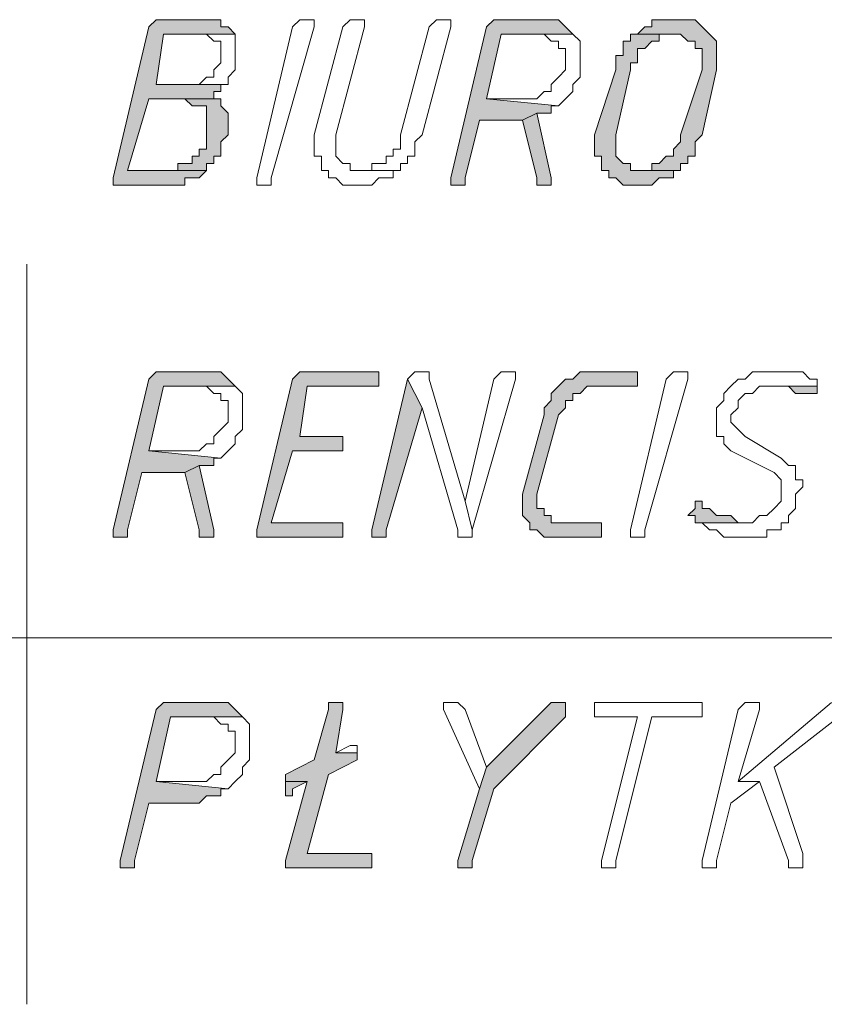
# Model space of a CAD drawing. Header units: inches. Extents: x -1441 to 3871, y -4351 to 2413.
# Tile 62 of 256: x -772 to -724, y -448 to -390. Entities that reach past the tile are written whole.
import ezdxf

# ---------------------------------------------------------------- set-up
doc = ezdxf.new("R2010")
doc.units = ezdxf.units.IN
doc.header["$MEASUREMENT"] = 0
doc.layers.add('at_Entity', color=7, linetype='Continuous')
doc.layers.add('at_Solid', color=7, linetype='Continuous')

msp = doc.modelspace()

# ---------------------------------------------------------------- hatches: boundary and pattern name
at = {"layer": 'at_Solid', "lineweight": 15}
for points in [[(-760.5899, -389.78765), (-763.12778, -389.78765), (-763.55234, -389.78765), (-763.97691, -390.21222), (-766.09499, -399.09954), (-766.09499, -399.52411), (-763.12778, -399.52411), (-762.70798, -399.52411), (-761.85884, -399.52411), (-761.85884, -399.09954), (-761.01447, -399.09954), (-760.5899, -398.67498), (-765.24585, -398.67498), (-763.97691, -394.4436), (-759.74553, -394.4436), (-760.16533, -394.4436), (-760.16533, -394.01903), (-759.74553, -394.01903), (-759.74553, -393.59923), (-763.55234, -393.59923), (-763.12778, -390.63679), (-758.8964, -390.63679), (-759.32097, -390.21222), (-759.74553, -390.21222), (-759.74553, -389.78765), (-760.16533, -389.78765)], [(-740.69717, -389.78765), (-743.23505, -389.78765), (-743.65962, -389.78765), (-744.08419, -390.21222), (-746.19749, -399.09954), (-746.19749, -399.52411), (-745.77769, -399.52411), (-745.35312, -399.52411), (-745.35312, -399.09954), (-744.50875, -395.71253), (-741.96611, -395.71253), (-741.11697, -395.28796), (-740.27261, -395.28796), (-740.27261, -394.86817), (-739.84804, -394.86817), (-744.08419, -394.4436), (-743.23505, -390.63679), (-739.00367, -390.63679), (-739.42824, -390.21222), (-739.84804, -389.78765), (-740.27261, -389.78765)], [(-732.65422, -389.78765), (-733.07401, -389.78765), (-734.34772, -389.78765), (-734.34772, -390.21222), (-734.77229, -390.21222), (-735.19209, -390.63679), (-732.65422, -390.63679), (-732.22965, -391.05659), (-731.80508, -391.05659), (-731.80508, -391.48115), (-731.38528, -391.48115), (-731.38528, -392.75009), (-732.65422, -396.56167), (-732.65422, -396.98624), (-733.07401, -397.40604), (-733.07401, -397.83061), (-733.50335, -397.83061), (-733.92315, -398.25518), (-734.34772, -398.25518), (-734.34772, -398.67498), (-735.19209, -398.67498), (-732.65422, -398.67498), (-732.65422, -398.25518), (-732.22965, -398.25518), (-732.22965, -397.83061), (-731.80508, -397.83061), (-731.80508, -396.98624), (-731.38528, -396.56167), (-730.53614, -392.75009), (-730.53614, -391.05659), (-730.96071, -390.63679), (-731.38528, -390.21222), (-731.80508, -389.78765), (-732.22965, -389.78765)], [(-735.19209, -390.63679), (-735.61666, -390.63679), (-735.61666, -391.05659), (-736.04123, -391.05659), (-736.04123, -391.90572), (-736.4658, -391.90572), (-736.4658, -392.75009), (-737.73473, -396.56167), (-737.73473, -397.83061), (-737.31016, -397.83061), (-737.31016, -398.67498), (-736.88559, -398.67498), (-736.88559, -399.09954), (-736.4658, -399.09954), (-736.04123, -399.52411), (-735.19209, -399.52411), (-734.34772, -399.52411), (-733.92315, -399.09954), (-733.50335, -399.09954), (-733.07401, -399.09954), (-733.07401, -398.67498), (-732.65422, -398.67498), (-735.19209, -398.67498), (-735.61666, -398.67498), (-735.61666, -398.25518), (-736.04123, -398.25518), (-736.4658, -397.83061), (-736.4658, -396.56167), (-735.61666, -392.75009), (-735.61666, -392.32552), (-735.19209, -392.32552), (-735.19209, -391.48115), (-734.77229, -391.48115), (-734.34772, -391.05659), (-733.92315, -391.05659), (-733.92315, -390.63679), (-733.07401, -390.63679)], [(-759.74553, -394.4436), (-761.85884, -394.4436), (-761.43904, -394.86817), (-761.01447, -394.86817), (-760.5899, -394.86817), (-760.5899, -397.40604), (-761.01447, -397.40604), (-761.01447, -397.83061), (-761.43904, -397.83061), (-761.43904, -398.25518), (-762.28341, -398.25518), (-762.28341, -398.67498), (-765.24585, -398.67498), (-760.5899, -398.67498), (-760.5899, -398.25518), (-760.16533, -398.25518), (-760.16533, -397.83061), (-759.74553, -397.83061), (-759.74553, -396.98624), (-759.32097, -396.56167), (-759.32097, -395.28796), (-759.74553, -394.86817)], [(-741.11697, -395.28796), (-741.96611, -395.71253), (-741.11697, -399.09954), (-741.11697, -399.52411), (-740.27261, -399.52411), (-740.27261, -399.09954)], [(-760.5899, -410.52951), (-763.12778, -410.52951), (-763.55234, -410.52951), (-763.97691, -410.95408), (-766.09499, -419.84141), (-766.09499, -420.26598), (-765.67042, -420.26598), (-765.24585, -420.26598), (-765.24585, -419.84141), (-764.40148, -416.4544), (-761.85884, -416.4544), (-761.01447, -416.0346), (-760.16533, -416.0346), (-760.16533, -415.61003), (-759.74553, -415.61003), (-763.97691, -415.18546), (-763.12778, -411.37388), (-758.8964, -411.37388), (-759.32097, -410.95408), (-759.74553, -410.52951), (-760.16533, -410.52951)], [(-750.85344, -410.52951), (-754.66502, -410.52951), (-755.08959, -410.52951), (-755.51416, -410.95408), (-757.62746, -419.84141), (-757.62746, -420.26598), (-752.97151, -420.26598), (-752.54694, -420.26598), (-752.54694, -419.41684), (-752.97151, -419.41684), (-756.78309, -419.41684), (-755.51416, -415.18546), (-752.54694, -415.18546), (-752.54694, -414.33632), (-755.08959, -414.33632), (-754.66502, -411.37388), (-750.43364, -411.37388), (-750.43364, -410.52951)], [(-735.61666, -410.52951), (-737.73473, -410.52951), (-738.5791, -410.52951), (-739.00367, -410.95408), (-739.42824, -410.95408), (-739.84804, -411.37388), (-740.27261, -411.79845), (-740.27261, -412.22302), (-740.69717, -412.64759), (-740.69717, -413.06739), (-741.96611, -417.72334), (-741.96611, -418.99704), (-741.54154, -419.41684), (-741.54154, -419.84141), (-741.11697, -419.84141), (-740.69717, -420.26598), (-740.27261, -420.26598), (-737.73473, -420.26598), (-737.31016, -420.26598), (-737.31016, -419.41684), (-737.73473, -419.41684), (-739.84804, -419.41684), (-740.27261, -419.41684), (-740.27261, -418.99704), (-740.69717, -418.99704), (-740.69717, -418.57247), (-741.11697, -418.57247), (-741.11697, -417.72334), (-739.84804, -413.06739), (-739.42824, -412.64759), (-739.42824, -412.22302), (-739.00367, -412.22302), (-739.00367, -411.79845), (-738.5791, -411.79845), (-738.15453, -411.37388), (-735.19209, -411.37388), (-735.19209, -410.52951)], [(-748.74013, -410.95408), (-750.85344, -419.84141), (-750.85344, -420.26598), (-750.43364, -420.26598), (-750.00907, -420.26598), (-750.00907, -419.84141), (-747.891, -412.64759)], [(-724.61126, -411.37388), (-727.5737, -411.37388), (-726.72933, -411.37388), (-726.30476, -411.37388), (-725.88019, -411.79845), (-725.46039, -411.79845), (-725.03583, -411.79845), (-724.61126, -411.79845)], [(-761.01447, -416.0346), (-761.85884, -416.4544), (-761.01447, -419.84141), (-761.01447, -420.26598), (-760.16533, -420.26598), (-760.16533, -419.84141)], [(-731.38528, -418.1479), (-731.80508, -418.1479), (-731.80508, -418.57247), (-732.22965, -418.99704), (-731.80508, -418.99704), (-731.80508, -419.41684), (-728.84264, -419.41684), (-729.2672, -419.41684), (-729.69177, -418.99704), (-730.11157, -418.99704), (-730.53614, -418.99704), (-730.96071, -418.57247), (-731.38528, -418.57247)], [(-760.16533, -430.00244), (-762.70798, -430.00244), (-763.12778, -430.00244), (-763.55234, -430.42224), (-765.67042, -439.31434), (-765.67042, -439.73414), (-765.24585, -439.73414), (-764.82605, -439.73414), (-764.82605, -439.31434), (-763.97691, -435.92733), (-761.43904, -435.92733), (-761.01447, -435.92733), (-760.5899, -435.50276), (-760.16533, -435.50276), (-759.74553, -435.50276), (-759.74553, -435.08296), (-759.32097, -435.08296), (-763.55234, -434.65362), (-762.70798, -430.84681), (-758.4766, -430.84681), (-758.8964, -430.42224), (-759.32097, -430.00244), (-759.74553, -430.00244)], [(-752.97151, -430.00244), (-753.39608, -430.00244), (-753.39608, -430.42224), (-754.24045, -433.38469), (-755.93395, -434.23382), (-755.93395, -434.65362), (-754.66502, -434.65362), (-755.93395, -439.31434), (-755.93395, -439.73414), (-755.51416, -439.73414), (-750.85344, -439.73414), (-750.85344, -438.88977), (-754.66502, -438.88977), (-753.39608, -434.23382), (-751.70258, -433.38469), (-751.70258, -432.96489), (-752.97151, -432.96489), (-752.54694, -430.42224), (-752.54694, -430.00244)], [(-739.84804, -430.00244), (-740.27261, -430.00244), (-744.08419, -433.80925), (-744.50875, -435.08296), (-745.77769, -439.31434), (-745.77769, -439.73414), (-745.35312, -439.73414), (-744.92855, -439.73414), (-744.92855, -439.31434), (-743.65962, -435.08296), (-739.42824, -430.84681), (-739.42824, -430.00244)], [(-755.93395, -434.65362), (-755.93395, -435.50276), (-755.51416, -435.50276), (-755.51416, -435.08296), (-754.66502, -434.65362)]]:
    msp.add_hatch(color=7, dxfattribs=at).paths.add_polyline_path(points)

# ---------------------------------------------------------------- linework, layer by layer
at = {"layer": 'at_Entity', "color": 7, "lineweight": 15}
for p, q in [((-763.97691, -390.21222), (-766.09499, -399.09954)), ((-763.55234, -389.78765), (-763.97691, -390.21222)), ((-763.12778, -389.78765), (-763.55234, -389.78765)), ((-763.55234, -389.78765), (-763.55234, -389.78765)), ((-760.5899, -389.78765), (-763.12778, -389.78765)), ((-760.16533, -389.78765), (-760.5899, -389.78765)), ((-759.74553, -389.78765), (-760.16533, -389.78765)), ((-760.16533, -389.78765), (-760.16533, -389.78765)), ((-759.74553, -390.21222), (-759.74553, -389.78765)), ((-759.32097, -390.21222), (-759.74553, -390.21222)), ((-758.8964, -390.63679), (-759.32097, -390.21222)), ((-757.62746, -399.09954), (-755.51416, -390.21222)), ((-754.24045, -390.21222), (-756.78309, -399.09954)), ((-755.51416, -390.21222), (-755.08959, -389.78765)), ((-755.08959, -389.78765), (-754.66502, -389.78765)), ((-754.66502, -389.78765), (-754.24045, -389.78765)), ((-754.24045, -389.78765), (-754.24045, -390.21222)), ((-754.24045, -390.21222), (-754.24045, -390.21222)), ((-752.54694, -390.21222), (-754.24045, -396.56167)), ((-752.97151, -396.56167), (-751.27801, -390.21222)), ((-752.12237, -389.78765), (-752.54694, -390.21222)), ((-751.70258, -389.78765), (-752.12237, -389.78765)), ((-752.12237, -389.78765), (-752.12237, -389.78765)), ((-751.27801, -389.78765), (-751.70258, -389.78765)), ((-751.70258, -389.78765), (-751.70258, -389.78765)), ((-751.27801, -390.21222), (-751.27801, -389.78765)), ((-747.4712, -390.21222), (-749.15993, -396.56167)), ((-747.891, -396.56167), (-746.19749, -390.21222)), ((-747.04663, -389.78765), (-747.4712, -390.21222)), ((-746.62206, -389.78765), (-747.04663, -389.78765)), ((-747.04663, -389.78765), (-747.04663, -389.78765)), ((-746.19749, -389.78765), (-746.62206, -389.78765)), ((-746.62206, -389.78765), (-746.62206, -389.78765)), ((-746.19749, -390.21222), (-746.19749, -389.78765)), ((-744.08419, -390.21222), (-746.19749, -399.09954)), ((-743.65962, -389.78765), (-744.08419, -390.21222)), ((-743.23505, -389.78765), (-743.65962, -389.78765)), ((-743.65962, -389.78765), (-743.65962, -389.78765)), ((-740.69717, -389.78765), (-743.23505, -389.78765)), ((-740.27261, -389.78765), (-740.69717, -389.78765)), ((-739.84804, -389.78765), (-740.27261, -389.78765)), ((-740.27261, -389.78765), (-740.27261, -389.78765)), ((-739.42824, -390.21222), (-739.84804, -389.78765)), ((-739.00367, -390.63679), (-739.42824, -390.21222)), ((-739.42824, -390.21222), (-739.42824, -390.21222)), ((-734.77229, -390.21222), (-735.19209, -390.63679)), ((-734.34772, -390.21222), (-734.77229, -390.21222)), ((-734.77229, -390.21222), (-734.77229, -390.21222)), ((-733.07401, -389.78765), (-734.34772, -389.78765)), ((-734.34772, -389.78765), (-734.34772, -390.21222)), ((-732.65422, -389.78765), (-733.07401, -389.78765)), ((-732.22965, -389.78765), (-732.65422, -389.78765)), ((-731.80508, -389.78765), (-732.22965, -389.78765)), ((-732.22965, -389.78765), (-732.22965, -389.78765)), ((-731.38528, -390.21222), (-731.80508, -389.78765)), ((-730.96071, -390.63679), (-731.38528, -390.21222)), ((-731.38528, -390.21222), (-731.38528, -390.21222)), ((-763.55234, -393.59923), (-763.12778, -390.63679)), ((-763.12778, -390.63679), (-758.8964, -390.63679)), ((-758.8964, -390.63679), (-761.01447, -390.63679)), ((-761.01447, -390.63679), (-760.5899, -390.63679)), ((-760.5899, -390.63679), (-760.5899, -390.63679)), ((-760.5899, -390.63679), (-760.16533, -391.05659)), ((-758.8964, -392.75009), (-758.8964, -390.63679)), ((-758.8964, -390.63679), (-758.8964, -390.63679)), ((-744.08419, -394.4436), (-743.23505, -390.63679)), ((-743.23505, -390.63679), (-739.00367, -390.63679)), ((-739.00367, -390.63679), (-741.11697, -390.63679)), ((-741.11697, -390.63679), (-740.69717, -390.63679)), ((-740.69717, -390.63679), (-740.69717, -390.63679)), ((-740.69717, -390.63679), (-740.27261, -391.05659)), ((-738.5791, -391.05659), (-739.00367, -390.63679)), ((-739.00367, -390.63679), (-739.00367, -390.63679)), ((-735.19209, -390.63679), (-735.61666, -390.63679)), ((-735.61666, -390.63679), (-735.61666, -391.05659)), ((-733.07401, -390.63679), (-735.19209, -390.63679)), ((-735.19209, -390.63679), (-732.65422, -390.63679)), ((-733.92315, -391.05659), (-733.92315, -390.63679)), ((-733.92315, -390.63679), (-733.07401, -390.63679)), ((-733.07401, -390.63679), (-733.07401, -390.63679)), ((-732.65422, -390.63679), (-732.65422, -390.63679)), ((-732.65422, -390.63679), (-732.22965, -391.05659)), ((-730.53614, -391.05659), (-730.96071, -390.63679)), ((-730.96071, -390.63679), (-730.96071, -390.63679)), ((-760.16533, -391.05659), (-759.74553, -391.05659)), ((-759.74553, -391.05659), (-759.74553, -392.32552)), ((-740.27261, -391.05659), (-739.84804, -391.05659)), ((-739.84804, -391.05659), (-739.84804, -391.48115)), ((-738.5791, -393.17466), (-738.5791, -391.05659)), ((-735.61666, -391.05659), (-736.04123, -391.05659)), ((-736.04123, -391.05659), (-736.04123, -391.90572)), ((-734.77229, -391.48115), (-734.34772, -391.05659)), ((-734.34772, -391.05659), (-733.92315, -391.05659)), ((-732.22965, -391.05659), (-731.80508, -391.05659)), ((-731.80508, -391.05659), (-731.80508, -391.48115)), ((-730.53614, -392.75009), (-730.53614, -391.05659)), ((-739.84804, -391.48115), (-739.42824, -391.48115)), ((-739.42824, -391.48115), (-739.42824, -392.75009)), ((-736.04123, -391.90572), (-736.4658, -391.90572)), ((-736.4658, -391.90572), (-736.4658, -392.75009)), ((-735.19209, -392.32552), (-735.19209, -391.48115)), ((-735.19209, -391.48115), (-734.77229, -391.48115)), ((-734.77229, -391.48115), (-734.77229, -391.48115)), ((-731.80508, -391.48115), (-731.38528, -391.48115)), ((-731.38528, -391.48115), (-731.38528, -392.75009)), ((-759.74553, -392.32552), (-760.16533, -392.75009)), ((-735.61666, -392.75009), (-735.61666, -392.32552)), ((-735.61666, -392.32552), (-735.19209, -392.32552)), ((-760.16533, -392.75009), (-760.16533, -393.17466)), ((-759.32097, -393.17466), (-758.8964, -392.75009)), ((-739.42824, -392.75009), (-739.84804, -393.17466)), ((-736.4658, -392.75009), (-737.73473, -396.56167)), ((-736.4658, -396.56167), (-735.61666, -392.75009)), ((-731.38528, -392.75009), (-732.65422, -396.56167)), ((-731.38528, -396.56167), (-730.53614, -392.75009)), ((-761.01447, -393.59923), (-763.55234, -393.59923)), ((-763.55234, -393.59923), (-759.32097, -393.59923)), ((-759.74553, -393.59923), (-763.55234, -393.59923)), ((-760.5899, -393.17466), (-761.01447, -393.59923)), ((-760.16533, -393.17466), (-760.5899, -393.17466)), ((-760.5899, -393.17466), (-760.5899, -393.17466)), ((-759.74553, -394.01903), (-759.74553, -393.59923)), ((-759.32097, -393.59923), (-759.32097, -393.17466)), ((-739.84804, -393.17466), (-740.27261, -393.59923)), ((-740.27261, -393.59923), (-740.27261, -394.01903)), ((-739.84804, -393.17466), (-739.84804, -393.17466)), ((-739.00367, -393.59923), (-738.5791, -393.17466)), ((-739.00367, -394.01903), (-739.00367, -393.59923)), ((-760.16533, -394.4436), (-760.16533, -394.01903)), ((-760.16533, -394.01903), (-759.74553, -394.01903)), ((-740.69717, -394.01903), (-741.11697, -394.4436)), ((-740.27261, -394.01903), (-740.69717, -394.01903)), ((-740.69717, -394.01903), (-740.69717, -394.01903)), ((-739.42824, -394.4436), (-739.00367, -394.01903)), ((-765.24585, -398.67498), (-763.97691, -394.4436)), ((-763.97691, -394.4436), (-759.74553, -394.4436)), ((-759.74553, -394.4436), (-761.85884, -394.4436)), ((-761.85884, -394.4436), (-761.85884, -394.4436)), ((-761.85884, -394.4436), (-761.43904, -394.86817)), ((-761.43904, -394.86817), (-761.01447, -394.86817)), ((-761.01447, -394.86817), (-760.5899, -394.86817)), ((-760.5899, -394.86817), (-760.5899, -397.40604)), ((-759.74553, -394.4436), (-760.16533, -394.4436)), ((-759.74553, -394.86817), (-759.74553, -394.4436)), ((-759.32097, -395.28796), (-759.74553, -394.86817)), ((-759.74553, -394.86817), (-759.74553, -394.86817)), ((-741.96611, -394.4436), (-744.08419, -394.4436)), ((-744.08419, -394.4436), (-739.84804, -394.86817)), ((-739.84804, -394.86817), (-744.08419, -394.4436)), ((-741.11697, -394.4436), (-741.96611, -394.4436)), ((-740.27261, -395.28796), (-740.27261, -394.86817)), ((-740.27261, -394.86817), (-739.84804, -394.86817)), ((-739.84804, -394.86817), (-739.42824, -394.4436)), ((-739.84804, -394.86817), (-739.84804, -394.86817)), ((-739.42824, -394.4436), (-739.42824, -394.4436)), ((-759.32097, -396.56167), (-759.32097, -395.28796)), ((-741.11697, -395.28796), (-741.96611, -395.71253)), ((-741.96611, -395.71253), (-741.11697, -395.28796)), ((-740.27261, -399.09954), (-741.11697, -395.28796)), ((-741.11697, -395.28796), (-740.27261, -395.28796)), ((-745.35312, -399.09954), (-744.50875, -395.71253)), ((-744.50875, -395.71253), (-741.96611, -395.71253)), ((-741.96611, -395.71253), (-741.11697, -399.09954)), ((-759.74553, -396.98624), (-759.32097, -396.56167)), ((-754.24045, -396.56167), (-754.24045, -397.83061)), ((-752.97151, -397.83061), (-752.97151, -396.56167)), ((-749.15993, -396.56167), (-749.15993, -397.40604)), ((-748.31556, -396.98624), (-747.891, -396.56167)), ((-737.73473, -396.56167), (-737.73473, -397.83061)), ((-736.4658, -397.83061), (-736.4658, -396.56167)), ((-732.65422, -396.56167), (-732.65422, -396.98624)), ((-731.80508, -396.98624), (-731.38528, -396.56167)), ((-759.74553, -397.83061), (-759.74553, -396.98624)), ((-748.31556, -397.83061), (-748.31556, -396.98624)), ((-732.65422, -396.98624), (-733.07401, -397.40604)), ((-731.80508, -397.83061), (-731.80508, -396.98624)), ((-760.5899, -397.40604), (-761.01447, -397.40604)), ((-761.01447, -397.40604), (-761.01447, -397.83061)), ((-749.15993, -397.40604), (-749.5845, -397.40604)), ((-749.5845, -397.40604), (-749.5845, -397.83061)), ((-733.07401, -397.40604), (-733.07401, -397.83061)), ((-761.43904, -398.25518), (-762.28341, -398.25518)), ((-762.28341, -398.25518), (-762.28341, -398.67498)), ((-761.01447, -397.83061), (-761.43904, -397.83061)), ((-761.43904, -397.83061), (-761.43904, -398.25518)), ((-760.5899, -398.67498), (-760.5899, -398.25518)), ((-760.5899, -398.25518), (-760.16533, -398.25518)), ((-760.16533, -398.25518), (-760.16533, -397.83061)), ((-760.16533, -397.83061), (-759.74553, -397.83061)), ((-754.24045, -397.83061), (-753.82065, -397.83061)), ((-753.82065, -397.83061), (-753.82065, -398.67498)), ((-752.54694, -398.25518), (-752.97151, -397.83061)), ((-752.12237, -398.25518), (-752.54694, -398.25518)), ((-752.54694, -398.25518), (-752.54694, -398.25518)), ((-752.12237, -398.67498), (-752.12237, -398.25518)), ((-750.00907, -398.25518), (-750.85344, -398.25518)), ((-750.85344, -398.25518), (-750.85344, -398.67498)), ((-749.5845, -397.83061), (-750.00907, -397.83061)), ((-750.00907, -397.83061), (-750.00907, -398.25518)), ((-749.15993, -398.67498), (-749.15993, -398.25518)), ((-749.15993, -398.25518), (-748.74013, -398.25518)), ((-748.74013, -398.25518), (-748.74013, -397.83061)), ((-748.74013, -397.83061), (-748.31556, -397.83061)), ((-737.73473, -397.83061), (-737.31016, -397.83061)), ((-737.31016, -397.83061), (-737.31016, -398.67498)), ((-736.04123, -398.25518), (-736.4658, -397.83061)), ((-735.61666, -398.25518), (-736.04123, -398.25518)), ((-736.04123, -398.25518), (-736.04123, -398.25518)), ((-735.61666, -398.67498), (-735.61666, -398.25518)), ((-733.92315, -398.25518), (-734.34772, -398.25518)), ((-734.34772, -398.25518), (-734.34772, -398.67498)), ((-733.50335, -397.83061), (-733.92315, -398.25518)), ((-733.07401, -397.83061), (-733.50335, -397.83061)), ((-732.65422, -398.67498), (-732.65422, -398.25518)), ((-732.65422, -398.25518), (-732.22965, -398.25518)), ((-732.22965, -398.25518), (-732.22965, -397.83061)), ((-732.22965, -397.83061), (-731.80508, -397.83061)), ((-762.28341, -398.67498), (-765.24585, -398.67498)), ((-765.24585, -398.67498), (-760.5899, -398.67498)), ((-760.5899, -398.67498), (-765.24585, -398.67498)), ((-761.01447, -399.09954), (-760.5899, -398.67498)), ((-753.82065, -398.67498), (-753.39608, -398.67498)), ((-753.39608, -398.67498), (-753.39608, -399.09954)), ((-751.70258, -398.67498), (-752.12237, -398.67498)), ((-750.85344, -398.67498), (-751.70258, -398.67498)), ((-751.70258, -398.67498), (-749.15993, -398.67498)), ((-749.15993, -398.67498), (-751.70258, -398.67498)), ((-749.5845, -399.09954), (-749.5845, -398.67498)), ((-749.5845, -398.67498), (-749.15993, -398.67498)), ((-737.31016, -398.67498), (-736.88559, -398.67498)), ((-736.88559, -398.67498), (-736.88559, -399.09954)), ((-735.19209, -398.67498), (-735.61666, -398.67498)), ((-732.65422, -398.67498), (-735.19209, -398.67498)), ((-734.34772, -398.67498), (-735.19209, -398.67498)), ((-735.19209, -398.67498), (-732.65422, -398.67498)), ((-733.07401, -399.09954), (-733.07401, -398.67498)), ((-733.07401, -398.67498), (-732.65422, -398.67498)), ((-766.09499, -399.09954), (-766.09499, -399.52411)), ((-766.09499, -399.52411), (-763.12778, -399.52411)), ((-763.12778, -399.52411), (-762.70798, -399.52411)), ((-762.70798, -399.52411), (-761.85884, -399.52411)), ((-761.85884, -399.52411), (-761.85884, -399.09954)), ((-761.85884, -399.09954), (-761.01447, -399.09954)), ((-761.01447, -399.09954), (-761.01447, -399.09954)), ((-757.62746, -399.52411), (-757.62746, -399.09954)), ((-757.20289, -399.52411), (-757.62746, -399.52411)), ((-756.78309, -399.52411), (-757.20289, -399.52411)), ((-756.78309, -399.09954), (-756.78309, -399.52411)), ((-753.39608, -399.09954), (-752.97151, -399.09954)), ((-752.97151, -399.09954), (-752.54694, -399.52411)), ((-752.54694, -399.52411), (-751.70258, -399.52411)), ((-751.70258, -399.52411), (-750.85344, -399.52411)), ((-750.85344, -399.52411), (-750.43364, -399.09954)), ((-750.85344, -399.52411), (-750.85344, -399.52411)), ((-750.43364, -399.09954), (-750.00907, -399.09954)), ((-750.00907, -399.09954), (-749.5845, -399.09954)), ((-746.19749, -399.09954), (-746.19749, -399.52411)), ((-746.19749, -399.52411), (-745.77769, -399.52411)), ((-745.77769, -399.52411), (-745.35312, -399.52411)), ((-745.35312, -399.52411), (-745.35312, -399.09954)), ((-741.11697, -399.09954), (-741.11697, -399.52411)), ((-741.11697, -399.52411), (-740.27261, -399.52411)), ((-740.27261, -399.52411), (-740.27261, -399.09954)), ((-736.88559, -399.09954), (-736.4658, -399.09954)), ((-736.4658, -399.09954), (-736.4658, -399.09954)), ((-736.4658, -399.09954), (-736.04123, -399.52411)), ((-736.04123, -399.52411), (-735.19209, -399.52411)), ((-735.19209, -399.52411), (-734.34772, -399.52411)), ((-734.34772, -399.52411), (-733.92315, -399.09954)), ((-734.34772, -399.52411), (-734.34772, -399.52411)), ((-733.92315, -399.09954), (-733.50335, -399.09954)), ((-733.50335, -399.09954), (-733.07401, -399.09954)), ((-771.17073, -404.18006), (-771.17073, -447.7771)), ((-763.55234, -410.52951), (-763.97691, -410.95408)), ((-763.12778, -410.52951), (-763.55234, -410.52951)), ((-763.55234, -410.52951), (-763.55234, -410.52951)), ((-760.5899, -410.52951), (-763.12778, -410.52951)), ((-760.16533, -410.52951), (-760.5899, -410.52951)), ((-759.74553, -410.52951), (-760.16533, -410.52951)), ((-760.16533, -410.52951), (-760.16533, -410.52951)), ((-759.32097, -410.95408), (-759.74553, -410.52951)), ((-755.08959, -410.52951), (-755.51416, -410.95408)), ((-754.66502, -410.52951), (-755.08959, -410.52951)), ((-755.08959, -410.52951), (-755.08959, -410.52951)), ((-750.85344, -410.52951), (-754.66502, -410.52951)), ((-750.43364, -410.52951), (-750.85344, -410.52951)), ((-750.43364, -411.37388), (-750.43364, -410.52951)), ((-748.31556, -410.52951), (-748.74013, -410.95408)), ((-747.891, -410.52951), (-748.31556, -410.52951)), ((-748.31556, -410.52951), (-748.31556, -410.52951)), ((-747.4712, -410.52951), (-747.891, -410.52951)), ((-747.891, -410.52951), (-747.891, -410.52951)), ((-747.4712, -410.95408), (-747.4712, -410.52951)), ((-743.23505, -410.52951), (-743.65962, -410.95408)), ((-742.81525, -410.52951), (-743.23505, -410.52951)), ((-743.23505, -410.52951), (-743.23505, -410.52951)), ((-742.39068, -410.52951), (-742.81525, -410.52951)), ((-742.81525, -410.52951), (-742.81525, -410.52951)), ((-742.39068, -410.95408), (-742.39068, -410.52951)), ((-738.5791, -410.52951), (-739.00367, -410.95408)), ((-737.73473, -410.52951), (-738.5791, -410.52951)), ((-738.5791, -410.52951), (-738.5791, -410.52951)), ((-735.61666, -410.52951), (-737.73473, -410.52951)), ((-735.19209, -410.52951), (-735.61666, -410.52951)), ((-735.19209, -411.37388), (-735.19209, -410.52951)), ((-733.50335, -410.95408), (-733.07401, -410.52951)), ((-733.07401, -410.52951), (-732.65422, -410.52951)), ((-732.65422, -410.52951), (-732.22965, -410.52951)), ((-732.22965, -410.52951), (-732.22965, -410.95408)), ((-728.42284, -410.52951), (-728.84264, -410.95408)), ((-727.5737, -410.52951), (-728.42284, -410.52951)), ((-728.42284, -410.52951), (-728.42284, -410.52951)), ((-727.14913, -410.52951), (-727.5737, -410.52951)), ((-725.88019, -410.52951), (-727.14913, -410.52951)), ((-727.14913, -410.52951), (-727.14913, -410.52951)), ((-725.46039, -410.52951), (-725.88019, -410.52951)), ((-725.03583, -410.95408), (-725.46039, -410.52951)), ((-763.97691, -410.95408), (-766.09499, -419.84141)), ((-758.8964, -411.37388), (-759.32097, -410.95408)), ((-759.32097, -410.95408), (-759.32097, -410.95408)), ((-755.51416, -410.95408), (-757.62746, -419.84141)), ((-748.74013, -410.95408), (-750.85344, -419.84141)), ((-747.891, -412.64759), (-748.74013, -410.95408)), ((-748.74013, -410.95408), (-747.891, -412.64759)), ((-745.35312, -418.1479), (-747.4712, -410.95408)), ((-743.65962, -410.95408), (-745.35312, -418.1479)), ((-744.92855, -419.84141), (-742.39068, -410.95408)), ((-739.42824, -410.95408), (-739.84804, -411.37388)), ((-739.00367, -410.95408), (-739.42824, -410.95408)), ((-739.42824, -410.95408), (-739.42824, -410.95408)), ((-735.61666, -419.84141), (-733.50335, -410.95408)), ((-732.22965, -410.95408), (-734.77229, -419.84141)), ((-732.22965, -410.95408), (-732.22965, -410.95408)), ((-729.2672, -410.95408), (-729.69177, -411.37388)), ((-728.84264, -410.95408), (-729.2672, -410.95408)), ((-729.2672, -410.95408), (-729.2672, -410.95408)), ((-724.61126, -410.95408), (-725.03583, -410.95408)), ((-725.03583, -410.95408), (-725.03583, -410.95408)), ((-724.61126, -411.37388), (-724.61126, -410.95408)), ((-763.97691, -415.18546), (-763.12778, -411.37388)), ((-763.12778, -411.37388), (-758.8964, -411.37388)), ((-758.8964, -411.37388), (-761.01447, -411.37388)), ((-761.01447, -411.37388), (-760.5899, -411.37388)), ((-760.5899, -411.37388), (-760.5899, -411.37388)), ((-760.5899, -411.37388), (-760.16533, -411.79845)), ((-758.4766, -411.79845), (-758.8964, -411.37388)), ((-758.8964, -411.37388), (-758.8964, -411.37388)), ((-755.08959, -414.33632), (-754.66502, -411.37388)), ((-754.66502, -411.37388), (-750.43364, -411.37388)), ((-739.84804, -411.37388), (-740.27261, -411.79845)), ((-739.84804, -411.37388), (-739.84804, -411.37388)), ((-738.5791, -411.79845), (-738.15453, -411.37388)), ((-738.15453, -411.37388), (-735.19209, -411.37388)), ((-729.69177, -411.37388), (-730.11157, -411.79845)), ((-729.69177, -411.37388), (-729.69177, -411.37388)), ((-728.42284, -411.79845), (-727.99827, -411.37388)), ((-727.99827, -411.37388), (-724.61126, -411.37388)), ((-724.61126, -411.37388), (-727.5737, -411.37388)), ((-727.5737, -411.37388), (-726.72933, -411.37388)), ((-726.72933, -411.37388), (-726.30476, -411.37388)), ((-726.30476, -411.37388), (-725.88019, -411.79845)), ((-724.61126, -411.79845), (-724.61126, -411.37388)), ((-760.16533, -411.79845), (-759.74553, -411.79845)), ((-759.74553, -411.79845), (-759.74553, -412.22302)), ((-759.74553, -412.22302), (-759.32097, -412.22302)), ((-759.32097, -412.22302), (-759.32097, -413.49196)), ((-758.4766, -413.91653), (-758.4766, -411.79845)), ((-740.27261, -412.22302), (-740.69717, -412.64759)), ((-740.27261, -411.79845), (-740.27261, -412.22302)), ((-739.42824, -412.64759), (-739.42824, -412.22302)), ((-739.42824, -412.22302), (-739.00367, -412.22302)), ((-739.00367, -412.22302), (-739.00367, -411.79845)), ((-739.00367, -411.79845), (-738.5791, -411.79845)), ((-730.11157, -412.22302), (-730.53614, -412.64759)), ((-730.11157, -411.79845), (-730.11157, -412.22302)), ((-729.2672, -412.22302), (-728.84264, -411.79845)), ((-729.2672, -412.64759), (-729.2672, -412.22302)), ((-728.84264, -411.79845), (-728.42284, -411.79845)), ((-725.88019, -411.79845), (-725.46039, -411.79845)), ((-725.46039, -411.79845), (-725.03583, -411.79845)), ((-725.03583, -411.79845), (-724.61126, -411.79845)), ((-724.61126, -411.79845), (-724.61126, -411.79845)), ((-750.00907, -419.84141), (-747.891, -412.64759)), ((-747.891, -412.64759), (-745.77769, -419.84141)), ((-740.69717, -412.64759), (-740.69717, -413.06739)), ((-739.84804, -413.06739), (-739.42824, -412.64759)), ((-730.53614, -412.64759), (-730.53614, -414.33632)), ((-729.69177, -413.06739), (-729.2672, -412.64759)), ((-740.69717, -413.06739), (-741.96611, -417.72334)), ((-741.11697, -417.72334), (-739.84804, -413.06739)), ((-729.69177, -413.49196), (-729.69177, -413.06739)), ((-759.74553, -413.91653), (-760.16533, -414.33632)), ((-759.32097, -413.49196), (-759.74553, -413.91653)), ((-759.74553, -413.91653), (-759.74553, -413.91653)), ((-758.8964, -414.33632), (-758.4766, -413.91653)), ((-729.2672, -413.91653), (-729.69177, -413.49196)), ((-728.84264, -414.33632), (-729.2672, -413.91653)), ((-729.2672, -413.91653), (-729.2672, -413.91653)), ((-760.16533, -414.33632), (-760.16533, -414.76089)), ((-758.8964, -414.76089), (-758.8964, -414.33632)), ((-752.54694, -414.33632), (-755.08959, -414.33632)), ((-752.54694, -415.18546), (-752.54694, -414.33632)), ((-730.53614, -414.33632), (-730.11157, -414.33632)), ((-730.11157, -414.33632), (-730.11157, -414.76089)), ((-726.72933, -415.61003), (-728.84264, -414.33632)), ((-761.85884, -415.18546), (-763.97691, -415.18546)), ((-763.97691, -415.18546), (-759.74553, -415.61003)), ((-759.74553, -415.61003), (-763.97691, -415.18546)), ((-761.01447, -415.18546), (-761.85884, -415.18546)), ((-760.5899, -414.76089), (-761.01447, -415.18546)), ((-760.16533, -414.76089), (-760.5899, -414.76089)), ((-760.5899, -414.76089), (-760.5899, -414.76089)), ((-759.74553, -415.61003), (-759.32097, -415.18546)), ((-759.32097, -415.18546), (-758.8964, -414.76089)), ((-759.32097, -415.18546), (-759.32097, -415.18546)), ((-756.78309, -419.41684), (-755.51416, -415.18546)), ((-755.51416, -415.18546), (-752.54694, -415.18546)), ((-730.11157, -414.76089), (-729.69177, -415.18546)), ((-729.69177, -415.18546), (-727.14913, -416.4544)), ((-760.16533, -416.0346), (-760.16533, -415.61003)), ((-760.16533, -415.61003), (-759.74553, -415.61003)), ((-759.74553, -415.61003), (-759.74553, -415.61003)), ((-726.30476, -416.0346), (-726.72933, -415.61003)), ((-761.01447, -416.0346), (-761.85884, -416.4544)), ((-761.85884, -416.4544), (-761.01447, -416.0346)), ((-760.16533, -419.84141), (-761.01447, -416.0346)), ((-761.01447, -416.0346), (-760.16533, -416.0346)), ((-725.88019, -416.0346), (-726.30476, -416.0346)), ((-725.88019, -416.87897), (-725.88019, -416.0346)), ((-765.24585, -419.84141), (-764.40148, -416.4544)), ((-764.40148, -416.4544), (-761.85884, -416.4544)), ((-761.85884, -416.4544), (-761.01447, -419.84141)), ((-727.14913, -416.4544), (-727.14913, -416.4544)), ((-727.14913, -416.4544), (-726.72933, -416.87897)), ((-726.72933, -416.87897), (-726.72933, -418.1479)), ((-725.46039, -416.87897), (-725.88019, -416.87897)), ((-725.46039, -417.30354), (-725.46039, -416.87897)), ((-725.88019, -417.72334), (-725.46039, -417.30354)), ((-741.96611, -417.72334), (-741.96611, -418.99704)), ((-741.11697, -418.57247), (-741.11697, -417.72334)), ((-725.88019, -418.57247), (-725.88019, -417.72334)), ((-745.35312, -418.1479), (-744.92855, -419.84141)), ((-744.92855, -419.84141), (-745.35312, -418.1479)), ((-740.69717, -418.57247), (-741.11697, -418.57247)), ((-740.69717, -418.99704), (-740.69717, -418.57247)), ((-731.80508, -418.57247), (-732.22965, -418.99704)), ((-731.38528, -418.1479), (-731.80508, -418.1479)), ((-731.80508, -418.1479), (-731.80508, -418.57247)), ((-731.38528, -418.57247), (-731.38528, -418.1479)), ((-730.96071, -418.57247), (-731.38528, -418.57247)), ((-731.38528, -418.57247), (-731.38528, -418.57247)), ((-730.53614, -418.99704), (-730.96071, -418.57247)), ((-727.14913, -418.57247), (-727.5737, -418.99704)), ((-726.72933, -418.1479), (-727.14913, -418.57247)), ((-727.14913, -418.57247), (-727.14913, -418.57247)), ((-726.30476, -418.99704), (-725.88019, -418.57247)), ((-741.96611, -418.99704), (-741.54154, -419.41684)), ((-740.27261, -418.99704), (-740.69717, -418.99704)), ((-740.27261, -419.41684), (-740.27261, -418.99704)), ((-732.22965, -418.99704), (-731.80508, -418.99704)), ((-731.80508, -418.99704), (-731.80508, -419.41684)), ((-730.11157, -418.99704), (-730.53614, -418.99704)), ((-729.69177, -418.99704), (-730.11157, -418.99704)), ((-729.2672, -419.41684), (-729.69177, -418.99704)), ((-727.99827, -418.99704), (-728.42284, -419.41684)), ((-727.5737, -418.99704), (-727.99827, -418.99704)), ((-727.99827, -418.99704), (-727.99827, -418.99704)), ((-726.30476, -419.41684), (-726.30476, -418.99704)), ((-766.09499, -419.84141), (-766.09499, -420.26598)), ((-765.24585, -420.26598), (-765.24585, -419.84141)), ((-761.01447, -419.84141), (-761.01447, -420.26598)), ((-760.16533, -420.26598), (-760.16533, -419.84141)), ((-757.62746, -419.84141), (-757.62746, -420.26598)), ((-752.97151, -419.41684), (-756.78309, -419.41684)), ((-752.54694, -419.41684), (-752.97151, -419.41684)), ((-752.54694, -420.26598), (-752.54694, -419.41684)), ((-750.85344, -419.84141), (-750.85344, -420.26598)), ((-750.00907, -420.26598), (-750.00907, -419.84141)), ((-745.77769, -419.84141), (-745.77769, -420.26598)), ((-744.92855, -420.26598), (-744.92855, -419.84141)), ((-741.54154, -419.41684), (-741.54154, -419.84141)), ((-741.54154, -419.84141), (-741.11697, -419.84141)), ((-741.11697, -419.84141), (-741.11697, -419.84141)), ((-741.11697, -419.84141), (-740.69717, -420.26598)), ((-739.84804, -419.41684), (-740.27261, -419.41684)), ((-737.73473, -419.41684), (-739.84804, -419.41684)), ((-737.31016, -419.41684), (-737.73473, -419.41684)), ((-737.31016, -420.26598), (-737.31016, -419.41684)), ((-735.61666, -420.26598), (-735.61666, -419.84141)), ((-734.77229, -419.84141), (-734.77229, -420.26598)), ((-731.80508, -419.41684), (-728.84264, -419.41684)), ((-728.42284, -419.41684), (-731.80508, -419.41684)), ((-731.80508, -419.41684), (-731.38528, -419.41684)), ((-731.38528, -419.41684), (-730.96071, -419.84141)), ((-730.96071, -419.84141), (-730.53614, -419.84141)), ((-730.53614, -419.84141), (-730.53614, -419.84141)), ((-730.53614, -419.84141), (-730.11157, -420.26598)), ((-728.84264, -419.41684), (-729.2672, -419.41684)), ((-729.2672, -419.41684), (-729.2672, -419.41684)), ((-727.5737, -420.26598), (-727.5737, -419.84141)), ((-727.5737, -419.84141), (-726.72933, -419.84141)), ((-726.72933, -419.84141), (-726.72933, -419.41684)), ((-726.72933, -419.41684), (-726.30476, -419.41684)), ((-766.09499, -420.26598), (-765.67042, -420.26598)), ((-765.67042, -420.26598), (-765.24585, -420.26598)), ((-761.01447, -420.26598), (-760.16533, -420.26598)), ((-757.62746, -420.26598), (-752.97151, -420.26598)), ((-752.97151, -420.26598), (-752.54694, -420.26598)), ((-750.85344, -420.26598), (-750.43364, -420.26598)), ((-750.43364, -420.26598), (-750.00907, -420.26598)), ((-745.77769, -420.26598), (-745.35312, -420.26598)), ((-745.35312, -420.26598), (-744.92855, -420.26598)), ((-740.69717, -420.26598), (-740.27261, -420.26598)), ((-740.27261, -420.26598), (-737.73473, -420.26598)), ((-737.73473, -420.26598), (-737.31016, -420.26598)), ((-735.19209, -420.26598), (-735.61666, -420.26598)), ((-734.77229, -420.26598), (-735.19209, -420.26598)), ((-730.11157, -420.26598), (-729.69177, -420.26598)), ((-729.69177, -420.26598), (-728.42284, -420.26598)), ((-728.42284, -420.26598), (-727.5737, -420.26598)), ((-816.04148, -426.19086), (-678.05178, -426.19086)), ((-763.12778, -430.00244), (-763.55234, -430.42224)), ((-762.70798, -430.00244), (-763.12778, -430.00244)), ((-763.12778, -430.00244), (-763.12778, -430.00244)), ((-760.16533, -430.00244), (-762.70798, -430.00244)), ((-759.74553, -430.00244), (-760.16533, -430.00244)), ((-759.32097, -430.00244), (-759.74553, -430.00244)), ((-759.74553, -430.00244), (-759.74553, -430.00244)), ((-758.8964, -430.42224), (-759.32097, -430.00244)), ((-752.97151, -430.00244), (-753.39608, -430.00244)), ((-753.39608, -430.00244), (-753.39608, -430.42224)), ((-752.54694, -430.00244), (-752.97151, -430.00244)), ((-752.54694, -430.42224), (-752.54694, -430.00244)), ((-745.77769, -430.00244), (-746.62206, -430.00244)), ((-746.62206, -430.00244), (-746.62206, -430.42224)), ((-745.35312, -430.42224), (-745.77769, -430.00244)), ((-745.77769, -430.00244), (-745.77769, -430.00244)), ((-740.27261, -430.00244), (-744.08419, -433.80925)), ((-739.84804, -430.00244), (-740.27261, -430.00244)), ((-739.42824, -430.00244), (-739.84804, -430.00244)), ((-739.42824, -430.84681), (-739.42824, -430.00244)), ((-737.31016, -430.00244), (-737.73473, -430.00244)), ((-737.73473, -430.00244), (-737.73473, -430.84681)), ((-731.80508, -430.00244), (-737.31016, -430.00244)), ((-731.38528, -430.00244), (-731.80508, -430.00244)), ((-731.80508, -430.00244), (-731.80508, -430.00244)), ((-731.38528, -430.84681), (-731.38528, -430.00244)), ((-723.76689, -430.00244), (-729.2672, -434.65362)), ((-728.84264, -430.00244), (-729.2672, -430.42224)), ((-728.42284, -430.00244), (-728.84264, -430.00244)), ((-728.84264, -430.00244), (-728.84264, -430.00244)), ((-727.99827, -430.00244), (-728.42284, -430.00244)), ((-728.42284, -430.00244), (-728.42284, -430.00244)), ((-727.99827, -430.42224), (-727.99827, -430.00244)), ((-763.55234, -430.42224), (-765.67042, -439.31434)), ((-763.55234, -434.65362), (-762.70798, -430.84681)), ((-762.70798, -430.84681), (-758.4766, -430.84681)), ((-758.4766, -430.84681), (-760.5899, -430.84681)), ((-760.5899, -430.84681), (-760.16533, -430.84681)), ((-760.16533, -430.84681), (-760.16533, -430.84681)), ((-760.16533, -430.84681), (-759.74553, -431.27138)), ((-758.4766, -430.84681), (-758.8964, -430.42224)), ((-758.8964, -430.42224), (-758.8964, -430.42224)), ((-758.05203, -431.27138), (-758.4766, -430.84681)), ((-758.4766, -430.84681), (-758.4766, -430.84681)), ((-753.39608, -430.42224), (-754.24045, -433.38469)), ((-752.97151, -432.96489), (-752.54694, -430.42224)), ((-746.62206, -430.42224), (-744.50875, -435.08296)), ((-744.08419, -433.80925), (-745.35312, -430.42224)), ((-745.35312, -430.42224), (-745.35312, -430.42224)), ((-743.65962, -435.08296), (-739.42824, -430.84681)), ((-737.73473, -430.84681), (-737.31016, -430.84681)), ((-737.31016, -430.84681), (-735.19209, -430.84681)), ((-735.19209, -430.84681), (-737.31016, -439.31434)), ((-736.4658, -439.31434), (-734.34772, -430.84681)), ((-734.34772, -430.84681), (-731.80508, -430.84681)), ((-731.80508, -430.84681), (-731.38528, -430.84681)), ((-729.2672, -430.42224), (-731.38528, -439.31434)), ((-729.2672, -434.65362), (-727.99827, -430.42224)), ((-727.14913, -433.80925), (-723.34232, -430.84681)), ((-759.74553, -431.27138), (-759.32097, -431.27138)), ((-759.32097, -431.27138), (-759.32097, -431.69118)), ((-758.05203, -433.38469), (-758.05203, -431.27138)), ((-759.32097, -431.69118), (-758.8964, -431.69118)), ((-758.8964, -431.69118), (-758.8964, -432.96489)), ((-752.12237, -432.54032), (-752.97151, -432.96489)), ((-752.12237, -432.54032), (-752.12237, -432.54032)), ((-751.70258, -432.54032), (-752.12237, -432.54032)), ((-752.12237, -432.54032), (-752.12237, -432.54032)), ((-751.70258, -432.96489), (-751.70258, -432.54032)), ((-758.8964, -432.96489), (-759.32097, -433.38469)), ((-752.97151, -432.96489), (-751.70258, -432.96489)), ((-751.70258, -432.96489), (-752.97151, -432.96489)), ((-751.70258, -433.38469), (-751.70258, -432.96489)), ((-759.32097, -433.38469), (-759.74553, -433.80925)), ((-759.32097, -433.38469), (-759.32097, -433.38469)), ((-758.4766, -433.80925), (-758.05203, -433.38469)), ((-754.24045, -433.38469), (-755.93395, -434.23382)), ((-753.39608, -434.23382), (-751.70258, -433.38469)), ((-760.16533, -434.23382), (-760.5899, -434.65362)), ((-759.74553, -434.23382), (-760.16533, -434.23382)), ((-760.16533, -434.23382), (-760.16533, -434.23382)), ((-759.74553, -433.80925), (-759.74553, -434.23382)), ((-758.8964, -434.65362), (-758.4766, -434.23382)), ((-758.4766, -434.23382), (-758.4766, -433.80925)), ((-755.93395, -434.23382), (-755.93395, -434.65362)), ((-754.66502, -438.88977), (-753.39608, -434.23382)), ((-744.08419, -433.80925), (-744.50875, -435.08296)), ((-744.50875, -435.08296), (-744.08419, -433.80925)), ((-725.46039, -438.88977), (-727.14913, -433.80925)), ((-761.43904, -434.65362), (-763.55234, -434.65362)), ((-763.55234, -434.65362), (-759.32097, -435.08296)), ((-759.32097, -435.08296), (-763.55234, -434.65362)), ((-760.5899, -434.65362), (-761.43904, -434.65362)), ((-759.32097, -435.08296), (-758.8964, -434.65362)), ((-758.8964, -434.65362), (-758.8964, -434.65362)), ((-755.93395, -434.65362), (-755.93395, -435.50276)), ((-754.66502, -434.65362), (-755.93395, -434.65362)), ((-755.93395, -434.65362), (-754.66502, -434.65362)), ((-754.66502, -434.65362), (-755.93395, -439.31434)), ((-755.51416, -435.08296), (-754.66502, -434.65362)), ((-729.69177, -435.92733), (-727.99827, -434.65362)), ((-729.2672, -434.65362), (-727.99827, -434.65362)), ((-727.99827, -434.65362), (-729.2672, -434.65362)), ((-727.99827, -434.65362), (-726.30476, -439.31434)), ((-759.74553, -435.50276), (-759.74553, -435.08296)), ((-759.74553, -435.08296), (-759.32097, -435.08296)), ((-759.32097, -435.08296), (-759.32097, -435.08296)), ((-755.51416, -435.50276), (-755.51416, -435.08296)), ((-744.50875, -435.08296), (-745.77769, -439.31434)), ((-744.92855, -439.31434), (-743.65962, -435.08296)), ((-764.82605, -439.31434), (-763.97691, -435.92733)), ((-763.97691, -435.92733), (-761.43904, -435.92733)), ((-761.43904, -435.92733), (-761.01447, -435.92733)), ((-761.01447, -435.92733), (-760.5899, -435.50276)), ((-760.5899, -435.50276), (-760.16533, -435.50276)), ((-760.16533, -435.50276), (-759.74553, -435.50276)), ((-755.93395, -435.50276), (-755.51416, -435.50276)), ((-730.53614, -439.31434), (-729.69177, -435.92733)), ((-750.85344, -438.88977), (-754.66502, -438.88977)), ((-750.85344, -439.73414), (-750.85344, -438.88977)), ((-725.46039, -439.73414), (-725.46039, -438.88977)), ((-765.67042, -439.31434), (-765.67042, -439.73414)), ((-764.82605, -439.73414), (-764.82605, -439.31434)), ((-755.93395, -439.31434), (-755.93395, -439.73414)), ((-745.77769, -439.31434), (-745.77769, -439.73414)), ((-744.92855, -439.73414), (-744.92855, -439.31434)), ((-737.31016, -439.31434), (-737.31016, -439.73414)), ((-736.4658, -439.73414), (-736.4658, -439.31434)), ((-731.38528, -439.31434), (-731.38528, -439.73414)), ((-730.53614, -439.73414), (-730.53614, -439.31434)), ((-726.30476, -439.31434), (-726.30476, -439.73414)), ((-765.67042, -439.73414), (-765.24585, -439.73414)), ((-765.24585, -439.73414), (-764.82605, -439.73414)), ((-755.93395, -439.73414), (-755.51416, -439.73414)), ((-755.51416, -439.73414), (-750.85344, -439.73414)), ((-745.77769, -439.73414), (-745.35312, -439.73414)), ((-745.35312, -439.73414), (-744.92855, -439.73414)), ((-737.31016, -439.73414), (-736.88559, -439.73414)), ((-736.88559, -439.73414), (-736.4658, -439.73414)), ((-731.38528, -439.73414), (-730.96071, -439.73414)), ((-730.96071, -439.73414), (-730.53614, -439.73414)), ((-726.30476, -439.73414), (-725.46039, -439.73414))]:
    msp.add_line(p, q, dxfattribs=at)

doc.saveas('drawing.dxf')
